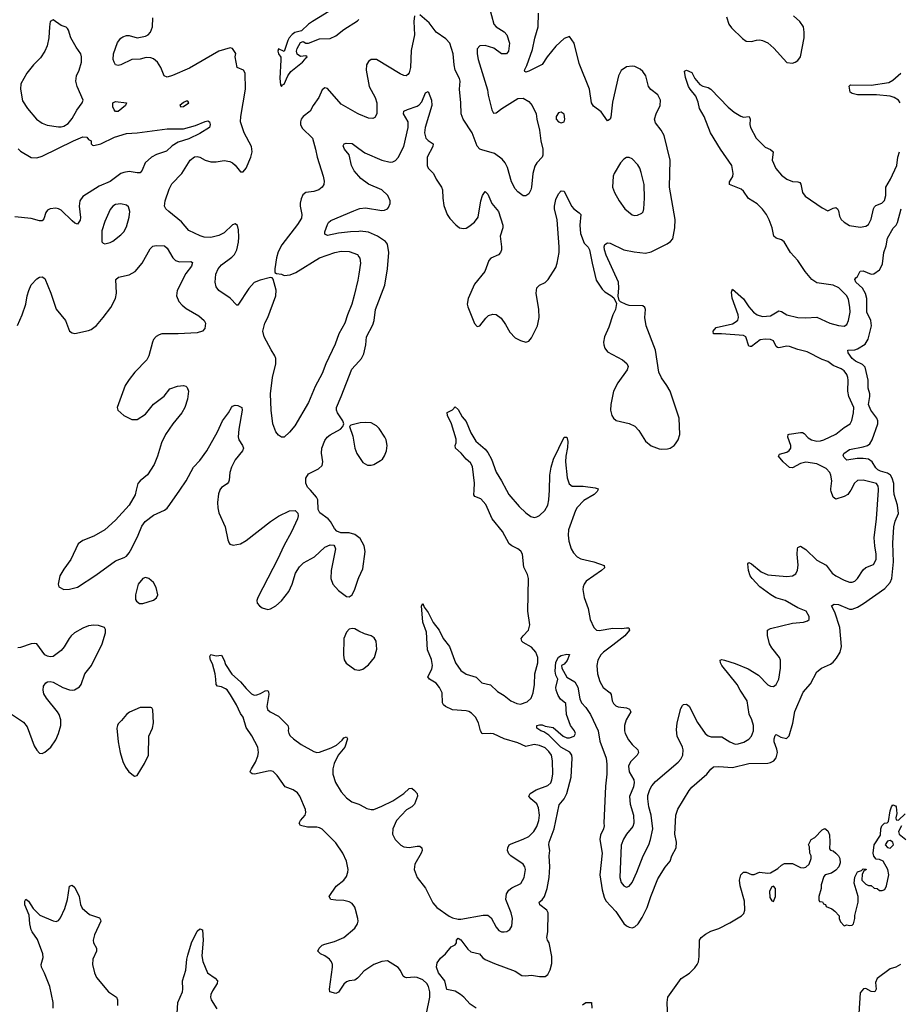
# Model space of a CAD drawing. Header units: inches. Extents: x 2001573 to 2220545, y 644482 to 846830.
# Tile 58 of 256: x 2027505 to 2033977, y 696218 to 703462. Entities that reach past the tile are written whole.
import ezdxf

# ---------------------------------------------------------------- set-up
doc = ezdxf.new("R2010")
doc.units = ezdxf.units.IN
doc.header["$MEASUREMENT"] = 0
for name, color, linetype in [('C0629', 7, 'Continuous'), ('C0639', 7, 'Continuous'), ('C0720', 7, 'Continuous'), ('C0730', 7, 'Continuous')]:
    doc.layers.add(name, color=color, linetype=linetype)

msp = doc.modelspace()

# ---------------------------------------------------------------- linework, layer by layer
at = {"layer": 'C0629', "color": 5}
for points, elevation in [([(2028361.9, 700000), (2028353.3, 699966.7), (2028310.4, 699890), (2028210, 699779.6), (2028130, 699709.6), (2028050, 699662), (2027970, 699629.5), (2027934.6, 699605.4), (2027881.1, 699490), (2027830, 699420.5), (2027799.6, 699370), (2027787.2, 699310), (2027793.4, 699290), (2027830.3, 699270.3), (2027870, 699272.9), (2027930, 699288.1), (2028065.1, 699374.9), (2028210, 699480.9), (2028274.5, 699505.5), (2028290, 699516.3), (2028310, 699539.1), (2028330, 699573.4), (2028377.6, 699670), (2028404.2, 699735.8), (2028427, 699770), (2028490, 699818), (2028570, 699852.4), (2028590, 699868.7), (2028610, 699894.4), (2028682.1, 700000)], 320), ([(2028976.8, 700000), (2028967.3, 699972.7), (2028960.8, 699910), (2028962.5, 699870), (2028970, 699834), (2029016.9, 699730), (2029035.6, 699635.6), (2029044.9, 699610), (2029050, 699604), (2029074.9, 699594.9), (2029130, 699606), (2029171, 699630), (2029350, 699770.2), (2029410, 699809.1), (2029490, 699848.7), (2029530.8, 699850), (2029550.4, 699830.4), (2029552.7, 699812.7), (2029548.5, 699790), (2029505.1, 699694.9), (2029447.6, 699590), (2029404.2, 699495.8), (2029257.6, 699210), (2029250.4, 699190), (2029252.7, 699170), (2029268.2, 699150), (2029290, 699134.4), (2029330, 699122.4), (2029350, 699126.4), (2029390, 699150.4), (2029430, 699186.4), (2029484.9, 699255.1), (2029510, 699308), (2029534.6, 699390), (2029562.3, 699437.7), (2029593.1, 699466.9), (2029674.7, 699510), (2029750, 699581.3), (2029790, 699598), (2029815.5, 699595.5), (2029824.5, 699584.5), (2029827.7, 699570), (2029796.9, 699410), (2029794.6, 699350), (2029807.6, 699310), (2029850, 699262.4), (2029910, 699218.8), (2029930, 699216), (2029950, 699231.3), (2029970, 699271.3), (2029994.1, 699345.9), (2030000, 699358.2)], 320), ([(2030000, 699652.3), (2029970, 699675.6), (2029930, 699686), (2029867.3, 699687.3), (2029838.6, 699698.6), (2029819.8, 699719.8), (2029790.9, 699770), (2029773.7, 699790), (2029713.4, 699833.4), (2029699.7, 699859.7), (2029697.6, 699930), (2029687.8, 699950), (2029643.4, 700000)], 320), ([(2027370, 698402.4), (2027533, 698293), (2027558.8, 698258.8), (2027610, 698120.5), (2027630, 698087.3), (2027650, 698064.9), (2027670, 698063), (2027690, 698072.7), (2027733, 698110), (2027770, 698163), (2027789.7, 698210), (2027807.1, 698270), (2027807.3, 698310), (2027796, 698350), (2027784, 698370), (2027701.3, 698470), (2027682.7, 698502.7), (2027676.3, 698530), (2027680.8, 698559.2), (2027697.2, 698582.8), (2027710, 698590.4), (2027730, 698592), (2027750, 698587), (2027822, 698550), (2027870, 698532), (2027890, 698528.7), (2027907.7, 698532.3), (2027945.8, 698554.2), (2027956.2, 698570), (2027983.9, 698650), (2028032.1, 698710), (2028111, 698870), (2028136.2, 698950), (2028135.5, 698975.5), (2028129.2, 698989.2), (2028084.5, 699004.5), (2028050, 699007), (2028010, 699002), (2027970, 698986), (2027908.7, 698951.3), (2027884.2, 698930), (2027867.7, 698910), (2027833, 698847), (2027810, 698820.5), (2027750, 698777), (2027730, 698774.7), (2027710, 698778.9), (2027690, 698789.6), (2027630, 698869.6), (2027610, 698873.7), (2027590, 698871.1), (2027510, 698843.1), (2027490, 698841.7)], 320), ([(2030000, 698964.2), (2029970, 698979.5), (2029950, 698982.7), (2029930, 698977.2), (2029910, 698956), (2029888.9, 698910), (2029887.2, 698787.2), (2029892.5, 698752.5), (2029906.9, 698726.9), (2029970, 698681.6), (2030000, 698676.6)], 320), ([(2030000, 696420.7), (2029990, 696409.8), (2029970, 696394.8), (2029930, 696390.8), (2029910, 696383.5), (2029890, 696365.7), (2029850, 696307.1), (2029830, 696297.6), (2029787.8, 696310), (2029783.9, 696330), (2029807.5, 696490), (2029806.3, 696510), (2029799.3, 696530), (2029783.9, 696550), (2029750, 696575.3), (2029718.4, 696590), (2029698.9, 696610), (2029707.3, 696630), (2029730, 696651.8), (2029750, 696661.4), (2029820.8, 696679.2), (2029890, 696710.2), (2029970, 696777.8), (2029990.8, 696810), (2029994, 696830), (2029992.9, 696850), (2029975.8, 696915.8), (2029970, 696931.5), (2029950, 696958.5), (2029930, 696970.8), (2029890, 696982), (2029830, 696983.1), (2029794, 696990), (2029780.7, 697010), (2029833.5, 697086.5), (2029888.8, 697131.2), (2029910, 697158.7), (2029920.2, 697190), (2029921.2, 697210), (2029908.7, 697270), (2029882.5, 697330), (2029830, 697405.3), (2029730, 697507), (2029710, 697517.5), (2029690, 697520.8), (2029622.3, 697522.3), (2029570, 697532.3), (2029561.7, 697550), (2029570.9, 697570), (2029604.8, 697610), (2029609.8, 697630), (2029607.1, 697650), (2029565.7, 697750), (2029550, 697772.7), (2029516.2, 697796.2), (2029458, 697818), (2029400.3, 697900.3), (2029369.7, 697929.7), (2029350, 697935.1), (2029333.3, 697933.3), (2029231.8, 697911.8), (2029214.5, 697914.5), (2029203.9, 697923.9), (2029200.9, 697930), (2029209.4, 697949.4), (2029239.4, 698000.6), (2029256.6, 698043.4), (2029262, 698070), (2029257.1, 698110), (2029213.3, 698193.3), (2029170, 698255.6), (2029147.8, 698330), (2029130, 698358), (2029100.9, 698420.9), (2029055.5, 698495.5), (2029030.5, 698530.5), (2029018.9, 698538.9), (2028990, 698552.9), (2028959.7, 698559.7), (2028949.8, 698569.8), (2028948.9, 698610), (2028942, 698650), (2028924.1, 698724.1), (2028909.8, 698750), (2028904.2, 698775.8), (2028910, 698790.7), (2028950, 698781.6), (2028990, 698785.5), (2029008.7, 698750), (2029018, 698718), (2029066.2, 698646.2), (2029130, 698590.2), (2029170, 698540.8), (2029210, 698501.1), (2029230, 698491.7), (2029250, 698493.8), (2029276.5, 698503.5), (2029310, 698524.9), (2029330, 698527.3), (2029335.8, 698515.8), (2029336.9, 698496.9), (2029323.6, 698410), (2029327.7, 698387.8), (2029347.3, 698370), (2029410, 698337.3), (2029476.5, 698270), (2029482.7, 698250), (2029480.2, 698230), (2029484, 698210), (2029494.4, 698194.4), (2029519.6, 698170), (2029576, 698130), (2029670, 698078), (2029690, 698071.3), (2029710, 698073), (2029796.1, 698103.9), (2029836.2, 698123.8), (2029878, 698162), (2029890, 698179.5), (2029910, 698186.8), (2029916, 698170), (2029897.2, 698110), (2029848.7, 698051.3), (2029818.9, 697990), (2029808.8, 697950), (2029809.4, 697910.6), (2029829.5, 697850), (2029870, 697780.3), (2029910, 697737.8), (2029948.6, 697708.6), (2030000, 697690)], 280), ([(2027750.9, 696189.1), (2027749.8, 696230), (2027726, 696350), (2027687.4, 696447.4), (2027664.2, 696490), (2027663, 696510), (2027678, 696562), (2027674.4, 696590), (2027635.4, 696695.4), (2027596.5, 696750), (2027590, 696767), (2027578.3, 696810), (2027573.9, 696873.9), (2027543.5, 696950), (2027542.3, 696977.8), (2027550, 696990.4), (2027570, 696976.4), (2027603.8, 696923.8), (2027653.1, 696873.1), (2027750, 696831.3), (2027772.4, 696827.6), (2027790, 696834), (2027805.2, 696854.8), (2027836.7, 696923.3), (2027855.7, 696990), (2027870, 697086.8), (2027890, 697095.5), (2027910, 697078.4), (2027941.7, 697010), (2027952.3, 696952.3), (2027964.7, 696924.7), (2028017.4, 696877.4), (2028093, 696853), (2028100.5, 696840.5), (2028102.4, 696830), (2028054.3, 696730), (2028046, 696690), (2028047.2, 696670), (2028068.7, 696630), (2028070.3, 696610), (2028042.3, 696550), (2028040.9, 696510), (2028055.8, 696450), (2028070, 696414.9), (2028158.7, 696310), (2028218, 696270), (2028224.9, 696250), (2028224.9, 696210)], 280), ([(2028663.8, 696150), (2028668.9, 696230), (2028702.5, 696310), (2028706, 696330), (2028702.5, 696390), (2028726.9, 696470), (2028734.5, 696550), (2028741.5, 696578.5), (2028769.8, 696670.2), (2028810, 696756.3), (2028830, 696774), (2028850, 696764.7), (2028855.6, 696690), (2028846.1, 696573.9), (2028851.7, 696531.7), (2028886, 696450), (2028942.4, 696410), (2028960.3, 696390), (2028958.7, 696370), (2028922.3, 696317.7), (2028910.2, 696289.8), (2028909.1, 696270), (2028914.4, 696250), (2028955, 696185)], 280)]:
    msp.add_lwpolyline(points, dxfattribs=dict(at, elevation=elevation))
at = {"layer": 'C0629', "color": 5, "elevation": 320}
for points in [[(2028430, 699357.6), (2028410, 699349.6), (2028377, 699310), (2028355.8, 699230), (2028356.1, 699196.1), (2028363.1, 699183.1), (2028386.8, 699166.8), (2028410, 699166.5), (2028490, 699190.4), (2028511.8, 699208.2), (2028520.5, 699230), (2028510, 699285.2), (2028490, 699320.9), (2028456, 699350)], [(2028470, 698402), (2028390, 698402), (2028313.5, 698366.5), (2028290, 698349.3), (2028254.6, 698305.4), (2028230, 698282.7), (2028223.7, 698270), (2028220.3, 698250), (2028230.2, 698150), (2028243.7, 698070), (2028264.6, 698004.6), (2028283.4, 697963.4), (2028308.2, 697928.2), (2028350, 697897), (2028370, 697902), (2028423.6, 697990), (2028451.3, 698050), (2028454.3, 698190), (2028481.3, 698250), (2028489.6, 698289.6), (2028484, 698384), (2028478, 698398)]]:
    msp.add_lwpolyline(points, close=True, dxfattribs=at)
at = {"layer": 'C0639', "color": 5}
for points, elevation in [([(2030000, 697690), (2030010, 697686.4), (2030058.2, 697658.2), (2030090, 697650.2), (2030110, 697652.1), (2030170, 697675), (2030250, 697715.8), (2030330.5, 697769.5), (2030370, 697804.6), (2030390, 697807.2), (2030410, 697791.7), (2030428.9, 697770), (2030431.4, 697750), (2030409.4, 697690.6), (2030390, 697671), (2030350, 697647.9), (2030276.3, 697570), (2030249.2, 697510), (2030247.7, 697470), (2030267, 697430), (2030310, 697388.4), (2030330, 697375.3), (2030370, 697372.3), (2030430, 697382.4), (2030450, 697380.3), (2030463.1, 697370), (2030465.5, 697350), (2030459.3, 697330), (2030412.8, 697250), (2030407.2, 697210), (2030429.2, 697150), (2030490, 697071.8), (2030544.1, 696964.1), (2030574.7, 696930), (2030665.6, 696865.6), (2030690, 696853.2), (2030730, 696844.1), (2030750, 696844.6), (2030914.7, 696874.7), (2030950, 696874.6), (2030973.8, 696853.8), (2031010, 696784.9), (2031030, 696760.5), (2031050, 696750.5), (2031070, 696750.5), (2031090, 696754), (2031111.8, 696768.2), (2031127, 696793), (2031129.7, 696850), (2031120.4, 696890), (2031081.5, 696990), (2031085.4, 697030), (2031103.5, 697056.5), (2031125.3, 697074.7), (2031192.4, 697107.6), (2031217.6, 697150), (2031226.2, 697210), (2031221.7, 697230), (2031208, 697250), (2031118.9, 697310), (2031104.2, 697324.2), (2031094.5, 697350), (2031095.6, 697370), (2031106.9, 697390), (2031120.5, 697399.5), (2031210, 697431.8), (2031250, 697453.7), (2031288.8, 697490), (2031310, 697525.7), (2031324.1, 697570), (2031329.1, 697609.1), (2031322.8, 697662.8), (2031310, 697692), (2031266, 697730), (2031249.7, 697750), (2031260.4, 697770), (2031305.2, 697794.8), (2031391.3, 697828.7), (2031411.8, 697848.2), (2031420.9, 697870), (2031427.3, 697910), (2031425.5, 698010), (2031417, 698050), (2031399.1, 698079.1), (2031370, 698103.7), (2031330, 698122.1), (2031290, 698128.7), (2031230, 698114.1), (2031170, 698141.1), (2031069.9, 698169.9), (2030990, 698207.2), (2030970, 698210.5), (2030907.3, 698207.3), (2030894.4, 698230), (2030880.7, 698290), (2030857.8, 698330), (2030830, 698360.7), (2030810, 698372.9), (2030790, 698378), (2030690, 698384.2), (2030637, 698410), (2030622, 698422), (2030616.1, 698436.1), (2030612.8, 698510), (2030594.2, 698550), (2030570, 698581), (2030519.5, 698610), (2030508.5, 698628.5), (2030536.6, 698683.4), (2030541.2, 698710), (2030533.9, 698753.9), (2030505, 698825), (2030496.9, 698956.9), (2030469.8, 699030), (2030462, 699150), (2030470, 699166), (2030479.9, 699139.9), (2030510, 699100.3), (2030547.3, 699027.3), (2030590, 698970.4), (2030619.4, 698910), (2030666.8, 698850), (2030711, 698730), (2030750, 698672.8), (2030790, 698647.2), (2030864, 698624), (2030904, 698584), (2030970, 698567.9), (2031020.4, 698520.4), (2031069.1, 698489.1), (2031117.6, 698450), (2031162, 698430), (2031190, 698426.8), (2031237.6, 698442.4), (2031267.4, 698470), (2031283.1, 698510), (2031291.7, 698570), (2031295.4, 698650), (2031317.3, 698730), (2031316.8, 698770), (2031301.6, 698810), (2031270, 698844.5), (2031210, 698878.9), (2031199.7, 698890), (2031195.4, 698910), (2031208.5, 698930), (2031247.6, 698970), (2031258, 699010), (2031243.4, 699110), (2031249.1, 699350), (2031240.3, 699380.3), (2031213.4, 699433.4), (2031204.2, 699530), (2031191.9, 699552), (2031171.1, 699570), (2031126, 699590), (2031105.8, 699605.8), (2031056.8, 699696.8), (2030982.3, 699790), (2030934.2, 699894.2), (2030896.5, 699936.5), (2030854.6, 699954.6), (2030846.4, 699966.4), (2030848.3, 700000)], 280), ([(2030864.3, 696190), (2030818.3, 696218.3), (2030773.7, 696270), (2030748.9, 696290), (2030710, 696313.3), (2030647.2, 696327.1), (2030634, 696390), (2030585.4, 696450), (2030571.2, 696490), (2030577.2, 696522.8), (2030601.6, 696558.4), (2030638.3, 696590), (2030679.8, 696640.2), (2030710, 696656.3), (2030718.7, 696670), (2030719.7, 696690), (2030730, 696703.8), (2030750, 696693.4), (2030802.5, 696622.5), (2030824.1, 696604.1), (2030887.7, 696590), (2030910, 696561.1), (2030928.6, 696548.6), (2030997.2, 696517.2), (2031150, 696461.3), (2031200.5, 696430), (2031226.9, 696426.9), (2031271.2, 696431.2), (2031330, 696421.9), (2031370, 696421.7), (2031390, 696437.1), (2031408.9, 696471.1), (2031420.9, 696519.1), (2031420.6, 696570), (2031400.3, 696670), (2031387.3, 696690), (2031383.4, 696710), (2031389.9, 696750), (2031392.4, 696890), (2031384.4, 696910), (2031331.8, 696950), (2031327.6, 696970), (2031350, 696987), (2031366.8, 697010), (2031387, 697070), (2031399.8, 697150), (2031404.4, 697230), (2031401.1, 697310), (2031405.1, 697350), (2031397.7, 697390), (2031399.8, 697410), (2031437.1, 697510), (2031474.1, 697685.9), (2031511.4, 697728.7), (2031530.8, 697769.2), (2031562.8, 697890), (2031570.9, 698030), (2031566.2, 698050), (2031551.8, 698071.8), (2031485.6, 698110), (2031399.1, 698199.1), (2031362, 698222), (2031338, 698230), (2031309.4, 698250), (2031309.2, 698270), (2031330, 698274.9), (2031350, 698273), (2031370, 698264), (2031430, 698254.8), (2031503, 698190), (2031530, 698178.9), (2031550, 698178.9), (2031583.7, 698190), (2031594.3, 698210), (2031587.6, 698230), (2031558.4, 698270), (2031527.3, 698350), (2031524, 698430), (2031483.9, 698463.9), (2031466.6, 698490), (2031451.5, 698530), (2031449.8, 698550), (2031463.1, 698610), (2031450, 698639.5), (2031444.2, 698670), (2031450, 698734), (2031470, 698772.4), (2031490, 698783.8), (2031530, 698794.8), (2031550, 698792), (2031533.3, 698746.7), (2031510, 698719.3), (2031491.3, 698710), (2031494.8, 698690), (2031530, 698626), (2031590, 698590.5), (2031611.3, 698551.3), (2031626, 698466), (2031637.2, 698437.2), (2031670, 698400.8), (2031704.6, 698350), (2031762, 698230), (2031773.1, 698153.1), (2031820.2, 698030), (2031825.4, 697985.4), (2031824.7, 697910), (2031816, 697824), (2031801.6, 697550), (2031804.7, 697530), (2031800.9, 697510), (2031778.4, 697461.6), (2031774, 697430), (2031790.5, 697330), (2031773.9, 697170), (2031790, 697060.7), (2031805.7, 697005.7), (2031818.6, 696978.6), (2031890, 696900.2), (2031950, 696813.6), (2031970, 696795.2), (2031990, 696784.5), (2032010, 696781.1), (2032030, 696786.7), (2032055.9, 696810), (2032084.6, 696855.4), (2032122.6, 696930), (2032148.1, 697010), (2032199.3, 697140.7), (2032253.9, 697226.1), (2032289.8, 697270), (2032302.5, 697310), (2032334.2, 697370), (2032337, 697410), (2032325, 697470), (2032332, 697610), (2032346.2, 697653.8), (2032429.7, 697790), (2032450, 697815.8), (2032559.6, 697910), (2032590, 697947.7), (2032610, 697964.9), (2032650, 697966.7), (2032750, 697959.2), (2032870, 697990.2), (2033010, 697991), (2033030, 697996.3), (2033053.3, 698010), (2033070, 698030.4), (2033079.8, 698070), (2033075.7, 698095.7), (2033056.9, 698150), (2033055.6, 698170), (2033063.6, 698196.4), (2033070, 698202.8), (2033104.2, 698184.2), (2033145.6, 698174.4), (2033167.6, 698192.4), (2033193.6, 698286.4), (2033207.9, 698372.1), (2033270, 698515.6), (2033323.2, 698576.8), (2033370, 698664.9), (2033405.2, 698690), (2033470, 698719.6), (2033490, 698734.9), (2033515.7, 698764.3), (2033542.4, 698810), (2033551.6, 698850), (2033540.2, 698990), (2033503.4, 699103.4), (2033477.2, 699150), (2033498.4, 699161.6), (2033530, 699160.3), (2033610, 699126), (2033630, 699126), (2033670, 699140.8), (2033713.7, 699166.3), (2033870, 699277.2), (2033910, 699320.8), (2033923, 699350), (2033934.3, 699474.3), (2033929.9, 699610), (2033937.4, 699730), (2033947, 699772.9), (2033970.6, 699830), (2033963, 699890), (2033938.3, 699970), (2033937.4, 700000)], 260), ([(2031087.3, 700000), (2031103.2, 699970), (2031180.4, 699880.4), (2031230, 699833), (2031266.4, 699806.4), (2031290, 699800.6), (2031310, 699804), (2031330, 699813.8), (2031368, 699850), (2031390.4, 699889.6), (2031399.2, 699930), (2031401.8, 700000)], 280), ([(2031757.9, 700000), (2031754.9, 699990), (2031732, 699970), (2031654.5, 699925.5), (2031607.3, 699872.7), (2031594.7, 699850), (2031543.9, 699710), (2031539.6, 699670), (2031545.5, 699625.5), (2031561.5, 699570), (2031579.5, 699539.5), (2031606.4, 699510), (2031634.3, 699494.3), (2031730, 699472.8), (2031805.8, 699445.8), (2031808.4, 699430), (2031786.7, 699410), (2031673.4, 699330), (2031658.3, 699310), (2031650.2, 699290), (2031649.1, 699270), (2031658.2, 699210), (2031686.4, 699130), (2031702.6, 699050), (2031729, 698990), (2031750, 698971.6), (2031767.6, 698967.6), (2031870, 698985), (2031935.9, 698984.1), (2031968.8, 698988.8), (2031987.9, 698987.9), (2031991.7, 698971.7), (2031957.5, 698930), (2031870, 698859.3), (2031800.3, 698810), (2031780.3, 698790), (2031758.9, 698750), (2031750.3, 698709.7), (2031755.8, 698650), (2031773.4, 698593.4), (2031798, 698550), (2031848.5, 698510), (2031857.1, 698497.1), (2031864, 698450), (2031873.7, 698430), (2031890, 698414.9), (2031907.1, 698407.1), (2031970, 698400.2), (2031992.7, 698390), (2032001.5, 698370), (2031966.3, 698310), (2031955.6, 698270), (2031954, 698230), (2031958.8, 698210), (2031983.3, 698163.3), (2032010, 698130.2), (2032053.7, 698090), (2032058.7, 698070), (2032048.5, 698050), (2031999.2, 698000.8), (2031985.2, 697970), (2031989.4, 697929.4), (2032022.6, 697870), (2032026, 697850), (2032020.9, 697819.1), (2031992.5, 697747.5), (2031997.6, 697690), (2032020.3, 697610), (2032022.3, 697550), (2032015.1, 697524.9), (2031970.3, 697470), (2031946.8, 697433.2), (2031930.2, 697389.8), (2031921.1, 697150), (2031930, 697113), (2031950, 697088.9), (2031970, 697079.5), (2031990, 697086.4), (2032010, 697113), (2032045.8, 697190), (2032092.8, 697310), (2032132.9, 697390), (2032145.3, 697430), (2032162.7, 697510), (2032150, 697608.7), (2032134.2, 697670), (2032126.3, 697730), (2032126.6, 697753.4), (2032141.4, 697798.6), (2032155.4, 697824.6), (2032183.1, 697856.9), (2032350, 697998.7), (2032370, 698022.4), (2032383.9, 698050), (2032386, 698090), (2032381.5, 698110), (2032343.1, 698190), (2032336.9, 698236.9), (2032342.4, 698290), (2032370, 698394.8), (2032382.5, 698417.5), (2032390, 698424.9), (2032410, 698426.7), (2032430, 698410.4), (2032492.2, 698292.2), (2032549.2, 698210), (2032570, 698194.2), (2032593.6, 698186.4), (2032670, 698186.7), (2032730, 698149.3), (2032770, 698133), (2032790, 698133.4), (2032832.8, 698147.2), (2032870, 698168.9), (2032888.2, 698190), (2032903.5, 698230), (2032904.5, 698270), (2032892.9, 698310), (2032872, 698352), (2032857.8, 698450), (2032805.5, 698530), (2032785, 698570), (2032670.9, 698710), (2032661.5, 698730), (2032659.3, 698750), (2032670, 698754.3), (2032689.7, 698750.3), (2032770, 698726.5), (2032865.7, 698685.7), (2032939.8, 698639.8), (2033010, 698568.7), (2033030, 698558.4), (2033050, 698556.3), (2033070, 698570.8), (2033091.5, 698610), (2033103, 698690), (2033103, 698750), (2033094.7, 698770), (2033039.5, 698839.5), (2033021.8, 698870), (2033007.4, 698932.6), (2033007.8, 698970), (2033030, 698982.4), (2033190, 699021.1), (2033271.7, 699028.3), (2033301.2, 699038.8), (2033314, 699050), (2033313.2, 699070), (2033291.8, 699110), (2033230, 699135.3), (2033136.3, 699190), (2033068, 699208), (2033030.7, 699230), (2032949.9, 699289.9), (2032893, 699350), (2032880.2, 699370), (2032866, 699410), (2032862, 699458), (2032870, 699468), (2032890, 699457.6), (2032960, 699400), (2033010, 699376.8), (2033150, 699365), (2033190, 699369.3), (2033214.8, 699385.2), (2033228.1, 699411.9), (2033233.1, 699450), (2033225.7, 699530), (2033227.2, 699570), (2033230, 699578), (2033250, 699588.8), (2033290, 699564), (2033370, 699484.9), (2033439.3, 699450), (2033483.6, 699390), (2033509.5, 699369.5), (2033570, 699338.2), (2033610, 699324.4), (2033630, 699323.1), (2033649.8, 699330.3), (2033670, 699350.5), (2033710, 699415.6), (2033730, 699431.1), (2033786.3, 699453.7), (2033807.4, 699490), (2033807.7, 699530), (2033796.5, 699590), (2033792.2, 699650), (2033809.8, 699790), (2033823.4, 700000)], 280), ([(2033619.2, 700000), (2033614, 699990), (2033596.9, 699970), (2033570, 699954.9), (2033510, 699935.6), (2033490, 699948), (2033475.4, 699990), (2033474.2, 700000)], 280), ([(2030000, 699358.2), (2030030, 699421), (2030046, 699550), (2030039.1, 699590), (2030010, 699644.5), (2030000, 699652.3)], 320), ([(2030000, 698676.6), (2030004.1, 698675.9), (2030030, 698684.9), (2030070, 698714.8), (2030114.5, 698770), (2030133.6, 698830), (2030127, 698890), (2030113.7, 698913.7), (2030090, 698929.5), (2030042.5, 698942.5), (2030000, 698964.2)], 320), ([(2032274, 696110), (2032267.7, 696232.3), (2032274, 696270), (2032372.1, 696407.9), (2032433, 696447), (2032473.2, 696486.8), (2032488.4, 696510), (2032498.3, 696530), (2032505.4, 696570), (2032507, 696690), (2032519, 696710), (2032550, 696734), (2032590, 696756.3), (2032650, 696775.5), (2032730, 696817), (2032816, 696870), (2032833.6, 696886.4), (2032841.3, 696910), (2032837.1, 696977.1), (2032805.6, 697090), (2032800.7, 697130), (2032810, 697171.3), (2032831.1, 697191.1), (2032850, 697191.3), (2032890, 697172), (2032910, 697172), (2032949, 697191), (2033010, 697182), (2033030, 697184.7), (2033082.7, 697217.3), (2033110, 697242), (2033132.7, 697252.7), (2033190, 697254), (2033250, 697224.7), (2033270, 697221), (2033290, 697226), (2033314, 697250), (2033329, 697290), (2033329, 697310), (2033319, 697330), (2033315.3, 697375.3), (2033308.4, 697391.6), (2033328, 697430), (2033354.6, 697445.4), (2033410, 697502), (2033430, 697512), (2033450, 697494), (2033463.6, 697463.6), (2033466, 697410), (2033462, 697362), (2033471.3, 697351.3), (2033490, 697346), (2033510, 697331), (2033530.5, 697310.5), (2033538.8, 697290), (2033542, 697258), (2033531, 697230), (2033510, 697204), (2033476.8, 697183.2), (2033432, 697170), (2033422.5, 697157.5), (2033402, 697098), (2033401, 697070), (2033384.7, 697010), (2033385.4, 696985.4), (2033390, 696974), (2033412.7, 696972.7), (2033418, 696958), (2033432.7, 696952.7), (2033438, 696938), (2033479.6, 696919.6), (2033503.6, 696903.6), (2033534, 696870), (2033534, 696850), (2033543.6, 696823.6), (2033570, 696794), (2033590, 696802), (2033610, 696798), (2033630, 696801), (2033639, 696810), (2033648.7, 696850), (2033648.9, 696871.1), (2033673.2, 696970), (2033673.2, 697010), (2033645.2, 697110), (2033650, 697154), (2033670, 697192), (2033698, 697202), (2033710, 697214), (2033732, 697212), (2033730, 697206), (2033718, 697202), (2033703.6, 697176.4), (2033702, 697130), (2033730, 697102), (2033750, 697092), (2033770, 697092), (2033792.7, 697072.7), (2033814, 697070), (2033830, 697054), (2033850, 697054), (2033870, 697062), (2033882, 697090), (2033899.3, 697170), (2033892.3, 697210), (2033859, 697270), (2033830, 697282.7), (2033806.6, 697286.6), (2033790, 697308.7), (2033784.2, 697330), (2033792.3, 697390), (2033838.6, 697461.4), (2033842, 697510), (2033848.7, 697530), (2033868, 697550), (2033888, 697552), (2033896.4, 697563.6), (2033910, 697642), (2033919, 697670), (2033930, 697684.7), (2033950, 697678), (2033954.8, 697670), (2033958.8, 697621.2), (2033952, 697590), (2033954, 697574), (2033970, 697572), (2034020.4, 697619.6)], 240), ([(2033994, 697530), (2033971, 697490), (2033976, 697470), (2034024.7, 697430)], 240), ([(2030499, 696150), (2030521.3, 696270), (2030523.4, 696310), (2030512.6, 696350), (2030500.7, 696370), (2030470, 696397.5), (2030430, 696416.1), (2030410, 696418.5), (2030350, 696412.5), (2030336.6, 696416.7), (2030325.9, 696425.9), (2030307.3, 696467.3), (2030290, 696489.8), (2030210, 696538.7), (2030170, 696533.8), (2030110.1, 696509.9), (2030037.9, 696462.1), (2030000, 696420.7)], 280), ([(2033984.7, 696510), (2033952, 696490), (2033910, 696479.5), (2033813.4, 696406.6), (2033801, 696379), (2033806, 696330), (2033796, 696310), (2033770, 696311.3), (2033730, 696333), (2033712.7, 696332.7), (2033690, 696301.2), (2033674.7, 696074.7)], 240), ([(2031646, 696214), (2031670, 696231.3), (2031711.1, 696231.1), (2031714.8, 696190)], 240)]:
    msp.add_lwpolyline(points, dxfattribs=dict(at, elevation=elevation))
at = {"layer": 'C0639', "color": 5, "elevation": 240}
for points in [[(2033910, 697422), (2033890, 697418), (2033872, 697390), (2033890, 697372), (2033910, 697366), (2033934, 697390), (2033928, 697410)], [(2033050, 697086), (2033038, 697082), (2033022, 697050), (2033023.6, 697003.6), (2033038, 696978), (2033050, 696974), (2033066, 697010), (2033066, 697070)]]:
    msp.add_lwpolyline(points, close=True, dxfattribs=at)
at = {"layer": 'C0720', "color": 5}
for points, elevation in [([(2029988.3, 703651.7), (2029659.4, 703450), (2029630.9, 703430), (2029579.3, 703380.7), (2029530, 703368.4), (2029510, 703354.2), (2029487.8, 703330), (2029477.7, 703310), (2029450, 703229.2), (2029410, 703248), (2029404.9, 703230), (2029410, 703212), (2029425.8, 703185.8), (2029427, 703167), (2029419.5, 703030), (2029423, 702983), (2029430, 702971.3), (2029438, 702982), (2029450, 702987.7), (2029478.7, 703050), (2029500, 703080), (2029585.6, 703150), (2029603.5, 703170), (2029604, 703176), (2029620.9, 703190), (2029610, 703196.9), (2029570, 703191.9), (2029547.5, 703207.5), (2029542, 703230), (2029547, 703250), (2029570, 703294), (2029590, 703303), (2029610, 703290.4), (2029630, 703288.8), (2029710, 703320.7), (2029790, 703324.9), (2029830, 703343.8), (2029889.5, 703390), (2029990, 703453.7), (2030000, 703463.8)], 360), ([(2030000, 701589.9), (2029993.4, 701546.6), (2029966.6, 701433.4), (2029948.8, 701370), (2029916.4, 701290), (2029898.2, 701230), (2029854, 701150), (2029826.1, 701073.9), (2029758, 700930), (2029730, 700859.1), (2029677.6, 700762.4), (2029630, 700644.9), (2029530, 700474), (2029490, 700427.3), (2029450, 700391), (2029430, 700391), (2029410, 700406), (2029390, 700431), (2029366.4, 700490), (2029354.4, 700590), (2029350.4, 700710.4), (2029364.2, 700830), (2029389, 700930), (2029389, 700970), (2029383.1, 700990), (2029354.3, 701034.3), (2029303.7, 701130), (2029294, 701170), (2029308.2, 701230), (2029330.4, 701270), (2029390.4, 701430), (2029393, 701473), (2029370, 701554), (2029363.6, 701563.6), (2029350, 701566), (2029273.9, 701546.1), (2029230, 701528.2), (2029190, 701484.9), (2029110, 701361), (2029102, 701362), (2029053.4, 701413.4), (2028970.3, 701470.3), (2028950, 701496), (2028943.1, 701530), (2028949, 701590), (2028965.5, 701630), (2028990, 701659.1), (2029066, 701714), (2029084.4, 701735.6), (2029102, 701770), (2029114.7, 701825.3), (2029117.8, 701862.2), (2029115.5, 701915.5), (2029107.1, 701947.1), (2029090, 701960.5), (2029070, 701952.4), (2029010, 701894.4), (2028970, 701874), (2028910, 701859), (2028861.7, 701861.7), (2028831.8, 701871.8), (2028750, 701911.8), (2028696, 701975.9), (2028602, 702050), (2028580.4, 702070), (2028570.3, 702090.3), (2028574.9, 702130), (2028604.6, 702215.4), (2028624.7, 702255.3), (2028696.5, 702330), (2028758.5, 702430), (2028790, 702452.7), (2028810, 702455.8), (2028830, 702451.9), (2028870, 702428.9), (2028910, 702416.8), (2028950, 702416.8), (2029010, 702426), (2029050, 702417.8), (2029070, 702408.6), (2029091.1, 702391.1), (2029130, 702343.6), (2029150, 702342.9), (2029170, 702369.5), (2029205.4, 702450), (2029214.3, 702490), (2029209.3, 702530), (2029156.1, 702630), (2029130.3, 702710), (2029132.4, 702750), (2029167.2, 702950), (2029163.7, 703070), (2029150.5, 703090), (2029103.8, 703110), (2029091.3, 703190), (2029094.8, 703214.8), (2029071.3, 703250), (2029054.2, 703254.2), (2028970, 703230.2), (2028753.6, 703106.4), (2028630, 703050.6), (2028590, 703040.4), (2028568.4, 703048.4), (2028544, 703110), (2028517.6, 703150), (2028490, 703173.8), (2028470, 703182.8), (2028434.9, 703185.1), (2028390, 703173.1), (2028330, 703168.6), (2028250, 703130.3), (2028230, 703126.4), (2028210.5, 703130.5), (2028199.1, 703150), (2028193, 703170), (2028194.4, 703210), (2028225, 703295), (2028250, 703327.6), (2028263.4, 703336.6), (2028290, 703345.1), (2028310, 703345.4), (2028370, 703328.3), (2028430, 703341), (2028450, 703351.2), (2028466.3, 703370), (2028481.1, 703410), (2028484.6, 703475.4)], 340), ([(2030000, 702767.5), (2029990, 702771.6), (2029870, 702841.1), (2029770, 702954.9), (2029750, 702960.5), (2029730, 702945.5), (2029705.1, 702890), (2029662.9, 702830), (2029642, 702790), (2029590, 702748.9), (2029576.1, 702730), (2029570.7, 702710), (2029571.6, 702690), (2029583.1, 702663.1), (2029658, 702590), (2029682.3, 702510), (2029692.8, 702450), (2029738.7, 702310), (2029744.7, 702275.3), (2029743.6, 702250), (2029731.1, 702228.9), (2029706, 702210), (2029670, 702197.4), (2029610, 702192), (2029587.4, 702172.6), (2029574.8, 702145.3), (2029568.7, 702111.3), (2029568.7, 702090), (2029581.7, 702030), (2029577.4, 702002.6), (2029550, 701955.5), (2029433.6, 701806.4), (2029405.3, 701754.7), (2029394, 701710), (2029382.7, 701630), (2029383.1, 701603.1), (2029394.6, 701594.6), (2029430, 701589.2), (2029450, 701580.9), (2029495.6, 701584.4), (2029536.7, 701603.3), (2029710.7, 701710), (2029822.8, 701750), (2029870, 701759.7), (2029930, 701757.4), (2029990, 701733.6), (2030000, 701718.1)], 340), ([(2027493.1, 702513.1), (2027510, 702494.4), (2027590, 702448.3), (2027630, 702445.8), (2027670, 702458.8), (2027899.7, 702570), (2027970, 702599.5), (2027998, 702598), (2028010, 702582), (2028030.7, 702570.7), (2028031.3, 702550), (2028039.6, 702539.6), (2028050, 702536), (2028102.7, 702550), (2028202.3, 702597.7), (2028290, 702626), (2028370, 702629.3), (2028590, 702658.1), (2028710, 702660.2), (2028797.3, 702682.7), (2028870, 702713.6), (2028890, 702717.6), (2028900.5, 702710), (2028906.7, 702690), (2028900.5, 702670), (2028830, 702625.7), (2028750, 702586), (2028670, 702560.6), (2028626.6, 702533.4), (2028584.6, 702495.4), (2028510.7, 702469.3), (2028473.7, 702450), (2028427.7, 702410), (2028405.2, 702354.8), (2028390, 702336.3), (2028370, 702334.5), (2028310, 702346), (2028270, 702339.1), (2028250, 702329.7), (2028170, 702271.6), (2028090, 702237.8), (2027970, 702161.4), (2027947.9, 702130), (2027942.8, 702090), (2027952.8, 702007.2), (2027950, 701986.6), (2027930, 701958.7), (2027910, 701965.4), (2027890, 701982), (2027810, 702059.8), (2027790, 702071.9), (2027770, 702076.2), (2027730, 702070.5), (2027710, 702060.8), (2027696.5, 702043.5), (2027683.4, 701996.6), (2027670, 701983.5), (2027650, 701983.4), (2027590, 701999), (2027470, 702012.5)], 320), ([(2030000, 702310.3), (2029966.9, 702350), (2029955.8, 702370), (2029946.9, 702390), (2029928.2, 702468.2), (2029895.1, 702510), (2029885.6, 702534.4), (2029892.1, 702547.9), (2029907, 702553), (2029950, 702550.2), (2030000, 702514.9)], 320), ([(2030000, 701905), (2029939, 701901), (2029850, 701890.7), (2029770, 701873.3), (2029750, 701885.2), (2029750, 701902), (2029770, 701956.3), (2029777.4, 701970), (2029794.3, 701985.7), (2029962.9, 702057.1), (2030000, 702069.5)], 320), ([(2027488, 701212.1), (2027523.9, 701290), (2027549.8, 701370), (2027558.8, 701430), (2027571.8, 701470), (2027590, 701512), (2027630, 701556.5), (2027650, 701568.7), (2027670, 701570.3), (2027690, 701557.1), (2027733.5, 701450), (2027772.7, 701332.7), (2027841.7, 701250), (2027870.4, 701170.4), (2027890, 701158), (2027910, 701154.4), (2028010, 701174.3), (2028030, 701182.3), (2028070, 701213.4), (2028119.1, 701270), (2028174.6, 701345.4), (2028209.8, 701410), (2028217.2, 701450), (2028211.3, 701550), (2028231.9, 701568.1), (2028310, 701584.2), (2028354.3, 701610), (2028405.1, 701670), (2028464.6, 701775.4), (2028485.2, 701794.8), (2028510, 701800.3), (2028570, 701799.3), (2028590, 701782), (2028631.2, 701711.2), (2028650.2, 701690.2), (2028679.6, 701679.6), (2028763, 701683), (2028775.1, 701675.1), (2028768.9, 701650), (2028726, 701593.9), (2028663.2, 701470), (2028658.3, 701430), (2028674.6, 701390), (2028700.7, 701360.7), (2028730, 701338.5), (2028824, 701284), (2028862.4, 701250), (2028872.4, 701230), (2028866.7, 701190), (2028850, 701169.7), (2028810, 701157.6), (2028670, 701149.8), (2028550, 701151), (2028530, 701144.7), (2028510, 701131.3), (2028490.2, 701109.8), (2028480.8, 701090), (2028454.4, 700990), (2028439.3, 700960.7), (2028353.1, 700870), (2028310, 700815.6), (2028280.9, 700770), (2028222, 700610), (2028227.3, 700590), (2028270.4, 700550), (2028330, 700520.7), (2028370, 700521.5), (2028430, 700559.7), (2028490, 700632.3), (2028567.8, 700692.2), (2028610, 700746.7), (2028666.6, 700766.6), (2028710, 700771.8), (2028727.1, 700767.1), (2028737.3, 700757.3), (2028745.7, 700730), (2028739.1, 700670), (2028720.2, 700610), (2028698.5, 700570), (2028631.5, 700490), (2028576.9, 700410), (2028549.2, 700350), (2028519.6, 700250), (2028493.7, 700190), (2028445.5, 700114.5), (2028390.5, 700070), (2028374.9, 700050), (2028361.9, 700000)], 320), ([(2029643.4, 700000), (2029623, 700023), (2029611.2, 700051.2), (2029609.9, 700090), (2029630, 700119.7), (2029702.8, 700157.2), (2029730, 700182), (2029735.1, 700210), (2029726, 700274), (2029726.6, 700310), (2029750, 700365.5), (2029766.9, 700390), (2029790, 700408.7), (2029864, 700450), (2029882, 700470), (2029888.7, 700490), (2029882, 700510), (2029842, 700570), (2029835.1, 700590), (2029835.1, 700610), (2029871.2, 700690), (2029947.7, 700890), (2030000, 700948.1)], 320), ([(2028682.1, 700000), (2028730, 700070.3), (2028783.4, 700170), (2028830, 700218.6), (2028882.2, 700290), (2028960.8, 700430), (2028996.1, 700510), (2029041.5, 700570), (2029062.3, 700610), (2029070, 700618.3), (2029090, 700626.5), (2029110, 700624.8), (2029138.2, 700610), (2029141.5, 700590), (2029116.3, 700450), (2029112.4, 700392.4), (2029117.4, 700370), (2029144.2, 700330), (2029150.3, 700310), (2029144.2, 700290), (2029090, 700224.2), (2029062.8, 700170), (2029050.2, 700130), (2029046.1, 700073.9), (2029041, 700059), (2029032.5, 700047.5), (2028990, 700020.4), (2028977.6, 700002.4), (2028976.8, 700000)], 320), ([(2030000, 700493.2), (2029941, 700479), (2029932, 700470), (2029957, 700397), (2029970.3, 700310), (2029985.2, 700270), (2030000, 700248.4)], 320)]:
    msp.add_lwpolyline(points, dxfattribs=dict(at, elevation=elevation))
for points, elevation in [([(2027750, 703460.9), (2027730, 703448), (2027723.6, 703410), (2027720.2, 703330), (2027705.7, 703270), (2027688.7, 703230), (2027657.2, 703182.8), (2027605.8, 703130), (2027558, 703070), (2027513.1, 702990), (2027510.3, 702950.3), (2027526.3, 702866.3), (2027562, 702810), (2027628, 702730), (2027670, 702701.3), (2027707.5, 702687.5), (2027790, 702673.4), (2027810, 702673.4), (2027830, 702679.5), (2027860.4, 702699.6), (2027890, 702734.4), (2027924.3, 702795.7), (2027963.6, 702850), (2027971.3, 702870), (2027928, 702970), (2027917.4, 703010), (2027923.9, 703050), (2027942, 703090), (2027958.7, 703150), (2027960.5, 703190), (2027953.6, 703210), (2027919.1, 703259.1), (2027881.4, 703330), (2027864.6, 703384.6), (2027856.8, 703396.8), (2027846.5, 703406.5), (2027810, 703420.7)], 340), ([(2028210, 702786.2), (2028198.7, 702798.7), (2028190, 702822), (2028190, 702850.7), (2028210, 702859.5), (2028290.8, 702850), (2028283.8, 702830), (2028230, 702787.9)], 320), ([(2028730, 702862.9), (2028710, 702854), (2028682.4, 702830), (2028690, 702820.5), (2028710, 702824.2), (2028749.3, 702850), (2028742, 702862)], 340), ([(2028250, 702108), (2028210, 702102.4), (2028189.1, 702090.9), (2028170, 702065.2), (2028130, 701977.2), (2028109, 701910), (2028108.2, 701828.2), (2028118, 701818), (2028130, 701814), (2028170, 701823.8), (2028190, 701833.4), (2028250, 701879.1), (2028270, 701902), (2028290, 701938.8), (2028309.7, 702010), (2028314.7, 702050), (2028304.7, 702084.7), (2028290, 702098.4)], 340)]:
    msp.add_lwpolyline(points, close=True, dxfattribs=dict(at, elevation=elevation))
at = {"layer": 'C0730', "color": 5}
for points, elevation in [([(2030958, 703558), (2030994.3, 703430), (2031010, 703409.5), (2031070, 703372.3), (2031089.2, 703350), (2031109.3, 703290), (2031101.2, 703230), (2031086, 703210), (2031050, 703211), (2030992.4, 703252.4), (2030930, 703273.4), (2030890, 703270.6), (2030871.8, 703248.2), (2030869.7, 703210), (2030876.9, 703170), (2030947.3, 702947.3), (2030951.8, 702908.2), (2030978, 702798), (2030990, 702775.3), (2031010, 702777.2), (2031053.4, 702810), (2031170, 702881.6), (2031210, 702885.1), (2031250, 702860.9), (2031275.1, 702830), (2031306, 702770), (2031309.5, 702730), (2031329.7, 702649.7), (2031340.4, 702570), (2031354.8, 702510), (2031354.9, 702465.1), (2031349.6, 702450), (2031309.8, 702410.3), (2031296, 702384), (2031280.5, 702330), (2031271.6, 702230), (2031266, 702210), (2031250, 702181), (2031230, 702166.8), (2031210, 702167.3), (2031170, 702196.3), (2031150, 702218.8), (2031124.4, 702270), (2031094.1, 702374.1), (2031077.6, 702410), (2031055.9, 702435.9), (2030997.4, 702477.4), (2030904.1, 702504.1), (2030890, 702510.8), (2030870, 702531.3), (2030834.8, 702630), (2030768.2, 702730), (2030752.4, 702770), (2030750.4, 702850), (2030740.4, 702950), (2030744.9, 703010), (2030740.7, 703030), (2030708.2, 703090), (2030700.4, 703130), (2030695.3, 703210), (2030669.2, 703289.2), (2030641.4, 703321.4), (2030568, 703370), (2030518.5, 703438.5), (2030450, 703498.4)], 340), ([(2030000, 702514.9), (2030043.9, 702483.9), (2030170, 702427.9), (2030230, 702414.3), (2030250, 702416.5), (2030270, 702426.7), (2030290, 702448), (2030330.8, 702530), (2030363.5, 702670), (2030362, 702710), (2030329.7, 702770), (2030331.6, 702788.4), (2030357.8, 702802.2), (2030430, 702826.2), (2030444.2, 702835.8), (2030462.5, 702857.5), (2030490, 702924), (2030510, 702934), (2030535.6, 702870), (2030536.5, 702830), (2030488.2, 702670), (2030483.7, 702630), (2030493.6, 702590), (2030510, 702572.6), (2030546.7, 702550), (2030543.6, 702530), (2030503.6, 702450), (2030503.2, 702390), (2030509.3, 702369.3), (2030550.2, 702330.2), (2030569.3, 702289.3), (2030609.1, 702230), (2030614.7, 702210), (2030616.9, 702150), (2030625.2, 702094.7), (2030649.4, 702029.4), (2030670, 701998.4), (2030712.6, 701952.6), (2030740.7, 701930), (2030770, 701925.3), (2030790, 701929.1), (2030810, 701939.6), (2030850, 701971.7), (2030877.1, 702010), (2030897.7, 702130), (2030910, 702168), (2030930, 702199.3), (2030950, 702179.3), (2030978.9, 702110), (2031027.2, 702050), (2031059.8, 701950), (2031059.3, 701930), (2031040.2, 701870), (2031049.3, 701790), (2031049.3, 701770), (2031042.4, 701750), (2031027.1, 701732.9), (2030972, 701708), (2030956, 701690), (2030928.1, 701610), (2030850, 701516.2), (2030804.6, 701410), (2030798, 701370), (2030801.7, 701350), (2030850, 701227.3), (2030870, 701204.9), (2030890, 701210.5), (2030934.1, 701265.9), (2030955.2, 701284.8), (2030984.8, 701295.2), (2031010, 701292.4), (2031046.3, 701266.3), (2031079.3, 701219.3), (2031110, 701164), (2031150, 701122), (2031190, 701102), (2031230, 701090.8), (2031250, 701096), (2031270, 701121), (2031314.3, 701210), (2031326.9, 701270), (2031325.1, 701330), (2031305.3, 701450), (2031309.8, 701490), (2031330, 701509), (2031370, 701529.1), (2031393.5, 701550), (2031450, 701639.5), (2031459.5, 701670), (2031474.5, 701750), (2031474.7, 701790), (2031458.9, 701990), (2031440.7, 702070), (2031440.2, 702090), (2031450, 702139.3), (2031470, 702180.3), (2031490, 702203.1), (2031510, 702200.4), (2031564, 702090), (2031582, 702070), (2031622.4, 702042.4), (2031632.4, 702030), (2031625.4, 701950), (2031632.1, 701890), (2031658.5, 701818.5), (2031688.3, 701788.3), (2031697.7, 701770), (2031716.2, 701670), (2031747, 701547), (2031790, 701479.1), (2031810, 701459.3), (2031854.2, 701434.2), (2031875.5, 701415.5), (2031895.3, 701375.3), (2031888.8, 701330), (2031869.1, 701290), (2031839.4, 701200.6), (2031808.1, 701130), (2031800.8, 701090), (2031802, 701070), (2031810, 701045.5), (2031830, 701017.6), (2031940.6, 700960.6), (2031972.7, 700932.7), (2031981.2, 700910), (2031974.7, 700885.3), (2031905.2, 700790), (2031874.4, 700730), (2031853.1, 700630), (2031851.8, 700590), (2031861.3, 700550), (2031873, 700530), (2031894.3, 700514.3), (2031990, 700492.4), (2032031.5, 700471.5), (2032060.6, 700440.6), (2032110, 700362), (2032150, 700327.8), (2032210, 700304.9), (2032230, 700301.7), (2032270, 700303.7), (2032290, 700310.4), (2032319.3, 700330), (2032330, 700342.8), (2032349.4, 700370), (2032362.9, 700410), (2032357, 700530), (2032289.7, 700730), (2032266.9, 700770), (2032226.1, 700826.1), (2032208, 700868), (2032182.2, 701030), (2032114, 701210), (2032104.7, 701270), (2032109.3, 701329.3), (2032105.2, 701345.2), (2032090, 701356), (2031990, 701360.5), (2031966, 701366), (2031926, 701386), (2031916.5, 701396.5), (2031909, 701429), (2031914, 701490), (2031911.8, 701530), (2031820.7, 701730), (2031807.8, 701770), (2031806.4, 701790), (2031811.1, 701808.9), (2031830, 701821.1), (2031850, 701817.3), (2031950.2, 701770.2), (2032026.7, 701753.3), (2032110, 701744), (2032150, 701755.2), (2032267.7, 701812.3), (2032294.3, 701830), (2032311, 701850), (2032325.7, 701930), (2032328.8, 701991.2), (2032285, 702230), (2032289.8, 702430), (2032246, 702610), (2032224.5, 702650), (2032182.4, 702702.4), (2032176.2, 702730), (2032187.2, 702770), (2032218.4, 702830), (2032219.8, 702870), (2032200.4, 702910), (2032149.3, 702949.3), (2032131.9, 702970), (2032111.4, 703050), (2032090, 703081.7), (2032070, 703099.2), (2032030, 703118), (2032010, 703121.5), (2031970, 703114.7), (2031931.3, 703088.7), (2031911.7, 703050), (2031865.3, 702854.7), (2031854.8, 702745.2), (2031850, 702729.4), (2031830, 702718.4), (2031784.2, 702784.2), (2031726.7, 702826.7), (2031712.9, 702850), (2031698.2, 702950), (2031621.2, 703141.2), (2031583.5, 703290), (2031550, 703339.5), (2031510, 703323.1), (2031450, 703267.1), (2031386.5, 703190), (2031347.8, 703132.2), (2031250, 703083.1), (2031230, 703075.6), (2031221.8, 703081.8), (2031218.9, 703090), (2031235.8, 703124.2), (2031277.4, 703242.6), (2031294.6, 703325.4), (2031319.8, 703410), (2031321.8, 703510)], 320), ([(2030408.7, 703491.3), (2030404.5, 703450), (2030409.8, 703350), (2030385.5, 703234.5), (2030380.3, 703110), (2030370, 703070.8), (2030360.5, 703059.5), (2030349.5, 703050.5), (2030330, 703052.4), (2030303.4, 703063.4), (2030130, 703170.4), (2030090, 703168.5), (2030070, 703154.9), (2030056.4, 703130), (2030053, 703090), (2030075.3, 702970), (2030121.1, 702890), (2030131.6, 702850), (2030133.7, 702770), (2030117.5, 702742.5), (2030103.9, 702736.1), (2030070, 702738.9), (2030000, 702767.5)], 340), ([(2032704.1, 703484.1), (2032723.7, 703430), (2032743, 703403), (2032822.8, 703322.8), (2032850, 703304.2), (2032890, 703302), (2032927.2, 703312.8), (2032950, 703313.8), (2032970, 703310.2), (2033010, 703293.2), (2033053.6, 703253.7), (2033150, 703147.3), (2033190, 703142.8), (2033210, 703150.8), (2033230, 703161), (2033249.4, 703190), (2033276.8, 703330), (2033277.6, 703370), (2033270.9, 703410), (2033245.4, 703450), (2033197.4, 703490)], 320), ([(2033474.2, 700000), (2033473, 700010), (2033480.3, 700070), (2033473.5, 700110), (2033465, 700130), (2033439.1, 700159.1), (2033370, 700195.4), (2033290, 700207), (2033250, 700197.7), (2033190, 700165), (2033170, 700168.1), (2033122, 700210), (2033088.4, 700250), (2033094.5, 700265.5), (2033150, 700279.7), (2033167.5, 700292.5), (2033178.7, 700310), (2033179.8, 700330), (2033156.8, 700390), (2033158.4, 700410), (2033166.4, 700413.7), (2033250, 700426.2), (2033264, 700424), (2033276.6, 700416.6), (2033305.8, 700385.8), (2033330, 700370.1), (2033370, 700361.6), (2033397.4, 700362.6), (2033422.4, 700370), (2033510, 700412.8), (2033570, 700462), (2033616.3, 700490), (2033627.3, 700512.7), (2033640.7, 700570), (2033643.2, 700610), (2033605.8, 700690), (2033598.3, 700730), (2033601.6, 700810), (2033598.4, 700830), (2033591.3, 700851.3), (2033570, 700878), (2033550, 700894.6), (2033490, 700919.1), (2033450, 700947.1), (2033410, 700962.7), (2033299.6, 701019.6), (2033230, 701035.5), (2033170, 701058), (2033150, 701059.6), (2033090, 701047.6), (2033080.9, 701050), (2033070, 701056.9), (2033050, 701099.8), (2033030, 701109.8), (2032989.1, 701110.9), (2032954, 701106), (2032890, 701058.3), (2032878.9, 701058.9), (2032870, 701060.9), (2032848.4, 701128.4), (2032830, 701139.4), (2032667.7, 701152.2), (2032609.3, 701150), (2032608.3, 701170), (2032630, 701197.4), (2032750, 701225.5), (2032770, 701235.9), (2032787.7, 701252.3), (2032792.9, 701270), (2032791.9, 701290), (2032746.5, 701413.5), (2032742.2, 701457.8), (2032750, 701480.7), (2032830, 701407.6), (2032869.6, 701349.6), (2032903.5, 701310), (2032930.6, 701290.6), (2032970, 701277.6), (2033030, 701284.3), (2033090, 701319.6), (2033110, 701314.9), (2033150, 701291), (2033230, 701271.8), (2033288.6, 701268.6), (2033370, 701272.5), (2033465.5, 701230), (2033530, 701212.5), (2033570, 701208.4), (2033590, 701219.5), (2033603.2, 701250), (2033614.9, 701310), (2033613, 701347), (2033602.4, 701402.4), (2033590.7, 701430), (2033530.8, 701490), (2033489.6, 701510), (2033370, 701527), (2033333.2, 701550), (2033283.9, 701610), (2033230.9, 701690), (2033177.4, 701750), (2033130, 701827.4), (2033110, 701843.1), (2033070, 701854.7), (2033054.8, 701870), (2033041.9, 701930), (2033019.5, 701990), (2032999.5, 702030), (2032970, 702068.9), (2032930, 702106.8), (2032867.5, 702147.5), (2032830, 702200.8), (2032814.3, 702214.3), (2032727.6, 702250), (2032728.3, 702270), (2032750.8, 702309.2), (2032755.1, 702330), (2032745.1, 702390), (2032661.5, 702510), (2032588.3, 702630), (2032541.3, 702750), (2032507.7, 702807.7), (2032496.2, 702856.2), (2032479.4, 702899.4), (2032437.4, 702950), (2032426.4, 702970), (2032404.2, 703035.8), (2032395.3, 703084.7), (2032410, 703090.7), (2032450, 703072.7), (2032472, 703030), (2032510, 702986), (2032530, 702974), (2032570, 702962.3), (2032590, 702951.5), (2032718.7, 702818.7), (2032762.4, 702782.4), (2032810, 702752), (2032830, 702745), (2032873, 702750), (2032880.2, 702730), (2032877.7, 702690), (2032881.9, 702670), (2032924.1, 702590), (2032990, 702525.3), (2033028.1, 702508.1), (2033049, 702490), (2033040.9, 702430), (2033067.2, 702367.2), (2033110, 702318.2), (2033149.2, 702290), (2033190, 702272), (2033230.1, 702270.1), (2033244.1, 702264.1), (2033251.9, 702251.9), (2033263.5, 702190), (2033284.8, 702164.8), (2033410, 702077.1), (2033450, 702055.5), (2033490, 702076.5), (2033510, 702080.3), (2033522.6, 702070), (2033530, 702056.3), (2033537.1, 702017.1), (2033550, 701993), (2033571.4, 701971.4), (2033610, 701948.7), (2033690, 701935.8), (2033730, 701942.4), (2033750, 701955.5), (2033770, 701994), (2033785.7, 702070), (2033793.6, 702086.4), (2033804.7, 702095.3), (2033848.2, 702111.8), (2033867.6, 702132.4), (2033876.6, 702170), (2033877.5, 702230), (2033913.1, 702290), (2033958.7, 702390), (2033964.8, 702450), (2033978.5, 702490)], 280), ([(2033983.2, 702850), (2033970.7, 702870.7), (2033938, 702890), (2033910, 702900.1), (2033810, 702908.9), (2033669.8, 702909.8), (2033630, 702918.7), (2033616.2, 702930), (2033607.7, 702972.3), (2033617.2, 702982.8), (2033770, 702980.9), (2033899.1, 703000.9), (2033930, 703016.2), (2033988.5, 703070)], 280), ([(2030000, 702069.5), (2030007.9, 702072.1), (2030050, 702077.6), (2030170, 702059.2), (2030190, 702060.8), (2030210, 702070.3), (2030219.1, 702080.9), (2030231.3, 702110), (2030229.8, 702130.3), (2030213, 702170), (2030170, 702210.5), (2030072.3, 702252.3), (2030013.8, 702293.8), (2030000, 702310.3)], 320), ([(2033937.4, 700000), (2033935.8, 700050), (2033924.7, 700090), (2033912, 700112), (2033890, 700126.2), (2033839.5, 700139.5), (2033818.9, 700150), (2033804.4, 700164.4), (2033777.4, 700210), (2033750, 700228.7), (2033710, 700234.9), (2033666.2, 700233.8), (2033590, 700221.5), (2033570, 700241.6), (2033564.8, 700255.3), (2033567.6, 700270), (2033610, 700300.8), (2033710, 700319.6), (2033742, 700330), (2033758.9, 700341.1), (2033777.5, 700370), (2033817.8, 700490), (2033818.4, 700510), (2033810.8, 700530), (2033768, 700590), (2033750.6, 700630), (2033761.1, 700690), (2033760.2, 700710), (2033747.9, 700750), (2033747.4, 700810), (2033724.6, 700904.6), (2033705.6, 700925.6), (2033654.3, 700950), (2033629.7, 700970), (2033600.9, 701010), (2033598, 701030), (2033650, 701034), (2033670, 701040.4), (2033724.6, 701075.4), (2033747.3, 701112.8), (2033773, 701210), (2033766.4, 701250), (2033739, 701310), (2033736.8, 701410), (2033727.2, 701447.2), (2033707.1, 701487.1), (2033657.2, 701530), (2033649.3, 701550.7), (2033656.5, 701563.5), (2033670, 701572), (2033689, 701611), (2033710, 701614.8), (2033770, 701591), (2033790, 701591.3), (2033830, 701622.8), (2033840.8, 701639.2), (2033853.9, 701666.1), (2033863.9, 701750), (2033881, 701799), (2033890, 701854), (2033931.1, 701928.9), (2033952.7, 701950), (2033963.7, 701970), (2033990, 702071)], 260), ([(2030000, 700948.1), (2030019.7, 700970), (2030036.3, 701003.7), (2030050.9, 701070), (2030056.9, 701130), (2030103.6, 701216.4), (2030113.5, 701250), (2030121.6, 701330), (2030192, 701510), (2030211.4, 701628.6), (2030220.7, 701750), (2030211.6, 701810), (2030195.3, 701830), (2030137.4, 701870), (2030070, 701897.9), (2030010, 701905.7), (2030000, 701905)], 320), ([(2030000, 701718.1), (2030007.1, 701707.1), (2030012.3, 701670), (2030000, 701589.9)], 340), ([(2030848.3, 700000), (2030851.2, 700051.2), (2030836, 700176), (2030820.9, 700200.9), (2030790, 700229.8), (2030753.7, 700273.7), (2030711, 700310), (2030708.7, 700330), (2030716.1, 700350), (2030716.5, 700376.5), (2030682.4, 700490), (2030653.2, 700550), (2030650, 700571.3), (2030689, 700591), (2030710, 700614), (2030730, 700594), (2030759.9, 700539.9), (2030790, 700506), (2030823.4, 700423.3), (2030861.7, 700361.7), (2030930, 700302.8), (2030950, 700277.8), (2030976.4, 700230), (2031010, 700132.2), (2031050, 700070.4), (2031087.3, 700000)], 280), ([(2030000, 700248.4), (2030030, 700204.4), (2030064.7, 700184.7), (2030090, 700184.6), (2030110, 700190.3), (2030160.6, 700219.4), (2030174, 700230), (2030190, 700254), (2030203.1, 700290), (2030208.4, 700330), (2030201.1, 700370), (2030191.1, 700390), (2030150, 700454), (2030130, 700473.6), (2030090, 700495.1), (2030050, 700499.6), (2030010, 700495.6), (2030000, 700493.2)], 320), ([(2031401.8, 700000), (2031406, 700110), (2031415.5, 700170), (2031433.1, 700230), (2031510, 700390.7), (2031530, 700390.8), (2031538, 700358), (2031534.9, 700314.9), (2031522, 700250), (2031521, 700210), (2031532, 700092), (2031547.2, 700047.2), (2031570.3, 700030.3), (2031650, 700030.3), (2031738, 700018), (2031761, 700010), (2031757.9, 700000)], 280), ([(2033823.4, 700000), (2033824, 700010), (2033821.6, 700030), (2033810, 700050.6), (2033710, 700075), (2033670, 700072.4), (2033646.9, 700053.1), (2033619.2, 700000)], 280)]:
    msp.add_lwpolyline(points, dxfattribs=dict(at, elevation=elevation))
at = {"layer": 'C0730', "color": 5, "elevation": 340}
for points in [[(2031490, 702781.2), (2031470, 702776), (2031450.8, 702750), (2031451, 702730), (2031470, 702711), (2031490, 702704), (2031510, 702711.3), (2031517, 702730), (2031510, 702768)], [(2031990, 702449.3), (2031970, 702449.3), (2031950, 702436), (2031924.9, 702410), (2031879.1, 702330), (2031870.6, 702310), (2031867.3, 702230), (2031882, 702190), (2031915.5, 702130), (2031956.3, 702070), (2032010, 702025.5), (2032030, 702021.6), (2032050, 702024.4), (2032081.6, 702038.4), (2032091.2, 702048.8), (2032096.2, 702070), (2032101.6, 702150), (2032099.7, 702250), (2032078.4, 702338.4), (2032067.8, 702370), (2032053.4, 702393.4), (2032010, 702439.3)]]:
    msp.add_lwpolyline(points, close=True, dxfattribs=at)

doc.saveas('drawing.dxf')
